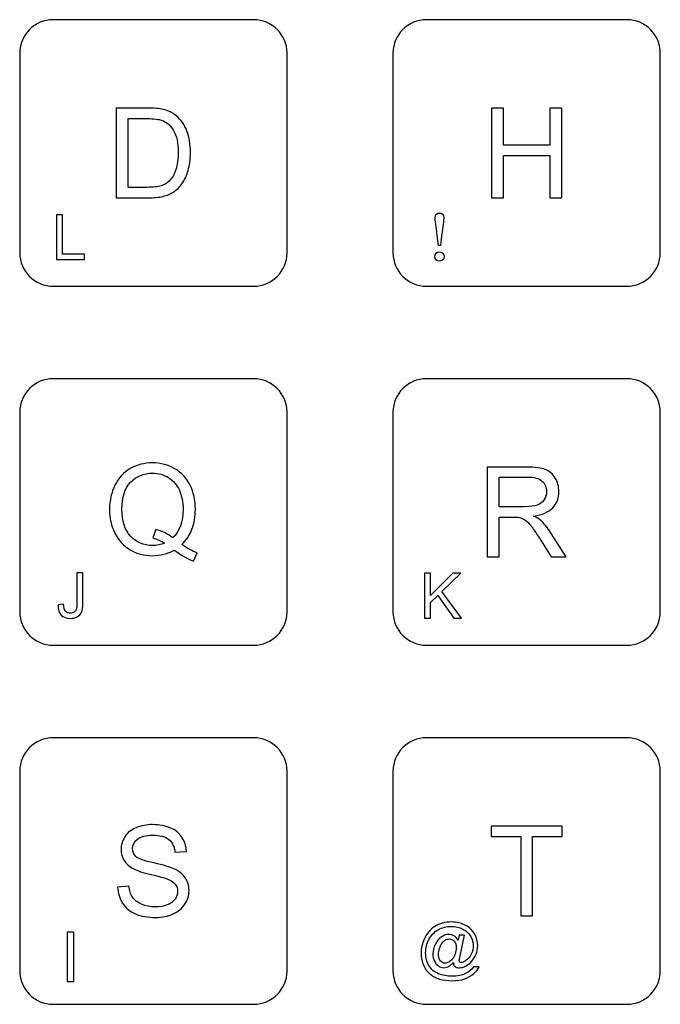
# Model space of a CAD drawing. Header units: millimetres. Extents: x 7143 to 9546, y -1575 to -869.
# Tile 58 of 94: x 7482 to 7518, y -1155 to -1099. Entities that reach past the tile are written whole.
import ezdxf

# ---------------------------------------------------------------- set-up
doc = ezdxf.new("R2010")
doc.units = ezdxf.units.MM
doc.header["$LTSCALE"] = 3

msp = doc.modelspace()

# ---------------------------------------------------------------- linework, layer by layer
at = {"linetype": 'Continuous', "lineweight": 30}
for points, knots in [([(7483.834, -1099.447), (7483.834, -1099.447), (7495.112, -1099.447), (7495.112, -1099.447), (7495.112, -1099.447), (7496.146, -1099.447), (7496.992, -1100.291), (7496.992, -1101.323), (7496.992, -1101.323), (7496.992, -1101.323), (7496.992, -1112.572), (7496.992, -1112.572), (7496.992, -1112.572), (7496.992, -1113.604), (7496.146, -1114.447), (7495.112, -1114.447), (7495.112, -1114.447), (7495.112, -1114.447), (7483.834, -1114.447), (7483.834, -1114.447), (7483.834, -1114.447), (7482.799, -1114.447), (7481.954, -1113.604), (7481.954, -1112.572), (7481.954, -1112.572), (7481.954, -1112.572), (7481.954, -1101.323), (7481.954, -1101.323), (7481.954, -1101.323), (7481.954, -1100.291), (7482.799, -1099.447), (7483.834, -1099.447)], [0, 0, 0, 0, 0.111111, 0.111111, 0.111111, 0.111111, 0.222222, 0.222222, 0.222222, 0.222222, 0.333333, 0.333333, 0.333333, 0.333333, 0.444444, 0.444444, 0.444444, 0.444444, 0.555556, 0.555556, 0.555556, 0.555556, 0.666667, 0.666667, 0.666667, 0.666667, 0.777778, 0.777778, 0.777778, 0.777778, 1, 1, 1, 1]), ([(7504.834, -1099.447), (7504.834, -1099.447), (7516.112, -1099.447), (7516.112, -1099.447), (7516.112, -1099.447), (7517.146, -1099.447), (7517.992, -1100.291), (7517.992, -1101.323), (7517.992, -1101.323), (7517.992, -1101.323), (7517.992, -1112.572), (7517.992, -1112.572), (7517.992, -1112.572), (7517.992, -1113.604), (7517.146, -1114.447), (7516.112, -1114.447), (7516.112, -1114.447), (7516.112, -1114.447), (7504.834, -1114.447), (7504.834, -1114.447), (7504.834, -1114.447), (7503.8, -1114.447), (7502.954, -1113.604), (7502.954, -1112.572), (7502.954, -1112.572), (7502.954, -1112.572), (7502.954, -1101.323), (7502.954, -1101.323), (7502.954, -1101.323), (7502.954, -1100.291), (7503.8, -1099.447), (7504.834, -1099.447)], [0, 0, 0, 0, 0.111111, 0.111111, 0.111111, 0.111111, 0.222222, 0.222222, 0.222222, 0.222222, 0.333333, 0.333333, 0.333333, 0.333333, 0.444444, 0.444444, 0.444444, 0.444444, 0.555556, 0.555556, 0.555556, 0.555556, 0.666667, 0.666667, 0.666667, 0.666667, 0.777778, 0.777778, 0.777778, 0.777778, 1, 1, 1, 1]), ([(7487.384, -1109.473), (7487.384, -1109.473), (7487.384, -1104.422), (7487.384, -1104.422), (7487.384, -1104.422), (7487.384, -1104.422), (7489.125, -1104.422), (7489.125, -1104.422), (7489.125, -1104.422), (7489.517, -1104.422), (7489.817, -1104.445), (7490.024, -1104.493), (7490.024, -1104.493), (7490.313, -1104.56), (7490.56, -1104.681), (7490.765, -1104.855), (7490.765, -1104.855), (7491.032, -1105.081), (7491.231, -1105.368), (7491.362, -1105.719), (7491.362, -1105.719), (7491.495, -1106.069), (7491.561, -1106.47), (7491.561, -1106.92), (7491.561, -1106.92), (7491.561, -1107.304), (7491.516, -1107.644), (7491.427, -1107.94), (7491.427, -1107.94), (7491.338, -1108.236), (7491.222, -1108.482), (7491.083, -1108.676), (7491.083, -1108.676), (7490.941, -1108.87), (7490.789, -1109.023), (7490.622, -1109.134), (7490.622, -1109.134), (7490.456, -1109.245), (7490.255, -1109.33), (7490.019, -1109.388), (7490.019, -1109.388), (7489.783, -1109.445), (7489.513, -1109.473), (7489.207, -1109.473), (7489.207, -1109.473), (7489.207, -1109.473), (7487.384, -1109.473), (7487.384, -1109.473)], [0, 0, 0, 0, 0.076923, 0.076923, 0.076923, 0.076923, 0.153846, 0.153846, 0.153846, 0.153846, 0.230769, 0.230769, 0.230769, 0.230769, 0.307692, 0.307692, 0.307692, 0.307692, 0.384615, 0.384615, 0.384615, 0.384615, 0.461538, 0.461538, 0.461538, 0.461538, 0.538462, 0.538462, 0.538462, 0.538462, 0.615385, 0.615385, 0.615385, 0.615385, 0.692308, 0.692308, 0.692308, 0.692308, 0.769231, 0.769231, 0.769231, 0.769231, 0.846154, 0.846154, 0.846154, 0.846154, 1, 1, 1, 1]), ([(7508.497, -1109.473), (7508.497, -1109.473), (7508.497, -1104.422), (7508.497, -1104.422), (7508.497, -1104.422), (7508.497, -1104.422), (7509.167, -1104.422), (7509.167, -1104.422), (7509.167, -1104.422), (7509.167, -1104.422), (7509.167, -1106.503), (7509.167, -1106.503), (7509.167, -1106.503), (7509.167, -1106.503), (7511.778, -1106.503), (7511.778, -1106.503), (7511.778, -1106.503), (7511.778, -1106.503), (7511.778, -1104.422), (7511.778, -1104.422), (7511.778, -1104.422), (7511.778, -1104.422), (7512.448, -1104.422), (7512.448, -1104.422), (7512.448, -1104.422), (7512.448, -1104.422), (7512.448, -1109.473), (7512.448, -1109.473), (7512.448, -1109.473), (7512.448, -1109.473), (7511.778, -1109.473), (7511.778, -1109.473), (7511.778, -1109.473), (7511.778, -1109.473), (7511.778, -1107.096), (7511.778, -1107.096), (7511.778, -1107.096), (7511.778, -1107.096), (7509.167, -1107.096), (7509.167, -1107.096), (7509.167, -1107.096), (7509.167, -1107.096), (7509.167, -1109.473), (7509.167, -1109.473), (7509.167, -1109.473), (7509.167, -1109.473), (7508.497, -1109.473), (7508.497, -1109.473)], [0, 0, 0, 0, 0.076923, 0.076923, 0.076923, 0.076923, 0.153846, 0.153846, 0.153846, 0.153846, 0.230769, 0.230769, 0.230769, 0.230769, 0.307692, 0.307692, 0.307692, 0.307692, 0.384615, 0.384615, 0.384615, 0.384615, 0.461538, 0.461538, 0.461538, 0.461538, 0.538462, 0.538462, 0.538462, 0.538462, 0.615385, 0.615385, 0.615385, 0.615385, 0.692308, 0.692308, 0.692308, 0.692308, 0.769231, 0.769231, 0.769231, 0.769231, 0.846154, 0.846154, 0.846154, 0.846154, 1, 1, 1, 1]), ([(7488.055, -1108.881), (7488.055, -1108.881), (7489.132, -1108.881), (7489.132, -1108.881), (7489.132, -1108.881), (7489.464, -1108.881), (7489.726, -1108.85), (7489.915, -1108.788), (7489.915, -1108.788), (7490.104, -1108.725), (7490.255, -1108.638), (7490.368, -1108.526), (7490.368, -1108.526), (7490.525, -1108.367), (7490.649, -1108.153), (7490.737, -1107.885), (7490.737, -1107.885), (7490.825, -1107.617), (7490.87, -1107.292), (7490.87, -1106.91), (7490.87, -1106.91), (7490.87, -1106.381), (7490.783, -1105.974), (7490.61, -1105.689), (7490.61, -1105.689), (7490.437, -1105.405), (7490.226, -1105.214), (7489.978, -1105.118), (7489.978, -1105.118), (7489.8, -1105.048), (7489.511, -1105.014), (7489.114, -1105.014), (7489.114, -1105.014), (7489.114, -1105.014), (7488.055, -1105.014), (7488.055, -1105.014), (7488.055, -1105.014), (7488.055, -1105.014), (7488.055, -1108.881), (7488.055, -1108.881)], [0, 0, 0, 0, 0.090909, 0.090909, 0.090909, 0.090909, 0.181818, 0.181818, 0.181818, 0.181818, 0.272727, 0.272727, 0.272727, 0.272727, 0.363636, 0.363636, 0.363636, 0.363636, 0.454545, 0.454545, 0.454545, 0.454545, 0.545455, 0.545455, 0.545455, 0.545455, 0.636364, 0.636364, 0.636364, 0.636364, 0.727273, 0.727273, 0.727273, 0.727273, 0.818182, 0.818182, 0.818182, 0.818182, 1, 1, 1, 1]), ([(7484.021, -1112.944), (7484.021, -1112.944), (7484.021, -1110.418), (7484.021, -1110.418), (7484.021, -1110.418), (7484.021, -1110.418), (7484.357, -1110.418), (7484.357, -1110.418), (7484.357, -1110.418), (7484.357, -1110.418), (7484.357, -1112.648), (7484.357, -1112.648), (7484.357, -1112.648), (7484.357, -1112.648), (7485.598, -1112.648), (7485.598, -1112.648), (7485.598, -1112.648), (7485.598, -1112.648), (7485.598, -1112.944), (7485.598, -1112.944), (7485.598, -1112.944), (7485.598, -1112.944), (7484.021, -1112.944), (7484.021, -1112.944)], [0, 0, 0, 0, 0.142857, 0.142857, 0.142857, 0.142857, 0.285714, 0.285714, 0.285714, 0.285714, 0.428571, 0.428571, 0.428571, 0.428571, 0.571429, 0.571429, 0.571429, 0.571429, 0.714286, 0.714286, 0.714286, 0.714286, 1, 1, 1, 1]), ([(7505.57, -1110.326), (7505.422, -1110.326), (7505.327, -1110.415), (7505.327, -1110.584), (7505.327, -1110.584), (7505.327, -1110.746), (7505.369, -1111.064), (7505.447, -1111.596), (7505.447, -1111.596), (7505.447, -1111.596), (7505.51, -1112.154), (7505.51, -1112.154), (7505.51, -1112.154), (7505.51, -1112.154), (7505.623, -1112.154), (7505.623, -1112.154), (7505.623, -1112.154), (7505.623, -1112.154), (7505.687, -1111.596), (7505.687, -1111.596), (7505.687, -1111.596), (7505.764, -1111.064), (7505.807, -1110.746), (7505.807, -1110.584), (7505.807, -1110.584), (7505.807, -1110.415), (7505.715, -1110.326), (7505.57, -1110.326)], [0, 0, 0, 0, 0.125, 0.125, 0.125, 0.125, 0.25, 0.25, 0.25, 0.25, 0.375, 0.375, 0.375, 0.375, 0.5, 0.5, 0.5, 0.5, 0.625, 0.625, 0.625, 0.625, 0.75, 0.75, 0.75, 0.75, 1, 1, 1, 1]), ([(7505.57, -1113.036), (7505.715, -1113.036), (7505.831, -1112.919), (7505.831, -1112.778), (7505.831, -1112.778), (7505.831, -1112.637), (7505.715, -1112.514), (7505.57, -1112.514), (7505.57, -1112.514), (7505.422, -1112.514), (7505.306, -1112.637), (7505.306, -1112.778), (7505.306, -1112.778), (7505.306, -1112.919), (7505.422, -1113.036), (7505.57, -1113.036)], [0, 0, 0, 0, 0.2, 0.2, 0.2, 0.2, 0.4, 0.4, 0.4, 0.4, 0.6, 0.6, 0.6, 0.6, 1, 1, 1, 1]), ([(7483.834, -1119.647), (7483.834, -1119.647), (7495.112, -1119.647), (7495.112, -1119.647), (7495.112, -1119.647), (7496.146, -1119.647), (7496.992, -1120.491), (7496.992, -1121.523), (7496.992, -1121.523), (7496.992, -1121.523), (7496.992, -1132.772), (7496.992, -1132.772), (7496.992, -1132.772), (7496.992, -1133.804), (7496.146, -1134.647), (7495.112, -1134.647), (7495.112, -1134.647), (7495.112, -1134.647), (7483.834, -1134.647), (7483.834, -1134.647), (7483.834, -1134.647), (7482.799, -1134.647), (7481.954, -1133.804), (7481.954, -1132.772), (7481.954, -1132.772), (7481.954, -1132.772), (7481.954, -1121.523), (7481.954, -1121.523), (7481.954, -1121.523), (7481.954, -1120.491), (7482.799, -1119.647), (7483.834, -1119.647)], [0, 0, 0, 0, 0.111111, 0.111111, 0.111111, 0.111111, 0.222222, 0.222222, 0.222222, 0.222222, 0.333333, 0.333333, 0.333333, 0.333333, 0.444444, 0.444444, 0.444444, 0.444444, 0.555556, 0.555556, 0.555556, 0.555556, 0.666667, 0.666667, 0.666667, 0.666667, 0.777778, 0.777778, 0.777778, 0.777778, 1, 1, 1, 1]), ([(7504.834, -1119.647), (7504.834, -1119.647), (7516.112, -1119.647), (7516.112, -1119.647), (7516.112, -1119.647), (7517.146, -1119.647), (7517.992, -1120.491), (7517.992, -1121.523), (7517.992, -1121.523), (7517.992, -1121.523), (7517.992, -1132.772), (7517.992, -1132.772), (7517.992, -1132.772), (7517.992, -1133.804), (7517.146, -1134.647), (7516.112, -1134.647), (7516.112, -1134.647), (7516.112, -1134.647), (7504.834, -1134.647), (7504.834, -1134.647), (7504.834, -1134.647), (7503.8, -1134.647), (7502.954, -1133.804), (7502.954, -1132.772), (7502.954, -1132.772), (7502.954, -1132.772), (7502.954, -1121.523), (7502.954, -1121.523), (7502.954, -1121.523), (7502.954, -1120.491), (7503.8, -1119.647), (7504.834, -1119.647)], [0, 0, 0, 0, 0.111111, 0.111111, 0.111111, 0.111111, 0.222222, 0.222222, 0.222222, 0.222222, 0.333333, 0.333333, 0.333333, 0.333333, 0.444444, 0.444444, 0.444444, 0.444444, 0.555556, 0.555556, 0.555556, 0.555556, 0.666667, 0.666667, 0.666667, 0.666667, 0.777778, 0.777778, 0.777778, 0.777778, 1, 1, 1, 1]), ([(7491.073, -1128.978), (7491.385, -1129.192), (7491.672, -1129.347), (7491.935, -1129.446), (7491.935, -1129.446), (7491.935, -1129.446), (7491.736, -1129.911), (7491.736, -1129.911), (7491.736, -1129.911), (7491.373, -1129.781), (7491.011, -1129.575), (7490.65, -1129.293), (7490.65, -1129.293), (7490.276, -1129.501), (7489.863, -1129.605), (7489.411, -1129.605), (7489.411, -1129.605), (7488.955, -1129.605), (7488.541, -1129.494), (7488.17, -1129.274), (7488.17, -1129.274), (7487.798, -1129.054), (7487.512, -1128.744), (7487.311, -1128.345), (7487.311, -1128.345), (7487.11, -1127.945), (7487.01, -1127.496), (7487.01, -1126.995), (7487.01, -1126.995), (7487.01, -1126.498), (7487.111, -1126.045), (7487.314, -1125.636), (7487.314, -1125.636), (7487.515, -1125.228), (7487.803, -1124.917), (7488.176, -1124.703), (7488.176, -1124.703), (7488.548, -1124.49), (7488.966, -1124.383), (7489.427, -1124.383), (7489.427, -1124.383), (7489.892, -1124.383), (7490.312, -1124.494), (7490.686, -1124.715), (7490.686, -1124.715), (7491.06, -1124.937), (7491.346, -1125.247), (7491.542, -1125.645), (7491.542, -1125.645), (7491.739, -1126.043), (7491.836, -1126.492), (7491.836, -1126.992), (7491.836, -1126.992), (7491.836, -1127.408), (7491.773, -1127.781), (7491.646, -1128.112), (7491.646, -1128.112), (7491.52, -1128.444), (7491.328, -1128.732), (7491.073, -1128.978)], [0, 0, 0, 0, 0.0625, 0.0625, 0.0625, 0.0625, 0.125, 0.125, 0.125, 0.125, 0.1875, 0.1875, 0.1875, 0.1875, 0.25, 0.25, 0.25, 0.25, 0.3125, 0.3125, 0.3125, 0.3125, 0.375, 0.375, 0.375, 0.375, 0.4375, 0.4375, 0.4375, 0.4375, 0.5, 0.5, 0.5, 0.5, 0.5625, 0.5625, 0.5625, 0.5625, 0.625, 0.625, 0.625, 0.625, 0.6875, 0.6875, 0.6875, 0.6875, 0.75, 0.75, 0.75, 0.75, 0.8125, 0.8125, 0.8125, 0.8125, 0.875, 0.875, 0.875, 0.875, 1, 1, 1, 1]), ([(7489.606, -1128.124), (7489.99, -1128.232), (7490.308, -1128.393), (7490.557, -1128.606), (7490.557, -1128.606), (7490.948, -1128.249), (7491.145, -1127.711), (7491.145, -1126.994), (7491.145, -1126.994), (7491.145, -1126.586), (7491.075, -1126.23), (7490.937, -1125.925), (7490.937, -1125.925), (7490.798, -1125.619), (7490.596, -1125.383), (7490.329, -1125.215), (7490.329, -1125.215), (7490.062, -1125.047), (7489.762, -1124.962), (7489.43, -1124.962), (7489.43, -1124.962), (7488.933, -1124.962), (7488.52, -1125.132), (7488.193, -1125.472), (7488.193, -1125.472), (7487.865, -1125.813), (7487.702, -1126.321), (7487.702, -1126.997), (7487.702, -1126.997), (7487.702, -1127.652), (7487.864, -1128.156), (7488.187, -1128.507), (7488.187, -1128.507), (7488.512, -1128.858), (7488.926, -1129.033), (7489.43, -1129.033), (7489.43, -1129.033), (7489.668, -1129.033), (7489.892, -1128.988), (7490.104, -1128.899), (7490.104, -1128.899), (7489.895, -1128.764), (7489.675, -1128.667), (7489.444, -1128.61), (7489.444, -1128.61), (7489.444, -1128.61), (7489.606, -1128.124), (7489.606, -1128.124)], [0, 0, 0, 0, 0.076923, 0.076923, 0.076923, 0.076923, 0.153846, 0.153846, 0.153846, 0.153846, 0.230769, 0.230769, 0.230769, 0.230769, 0.307692, 0.307692, 0.307692, 0.307692, 0.384615, 0.384615, 0.384615, 0.384615, 0.461538, 0.461538, 0.461538, 0.461538, 0.538462, 0.538462, 0.538462, 0.538462, 0.615385, 0.615385, 0.615385, 0.615385, 0.692308, 0.692308, 0.692308, 0.692308, 0.769231, 0.769231, 0.769231, 0.769231, 0.846154, 0.846154, 0.846154, 0.846154, 1, 1, 1, 1]), ([(7508.251, -1129.673), (7508.251, -1129.673), (7508.251, -1124.622), (7508.251, -1124.622), (7508.251, -1124.622), (7508.251, -1124.622), (7510.49, -1124.622), (7510.49, -1124.622), (7510.49, -1124.622), (7510.94, -1124.622), (7511.282, -1124.667), (7511.516, -1124.758), (7511.516, -1124.758), (7511.75, -1124.848), (7511.937, -1125.008), (7512.077, -1125.238), (7512.077, -1125.238), (7512.217, -1125.467), (7512.287, -1125.721), (7512.287, -1125.999), (7512.287, -1125.999), (7512.287, -1126.357), (7512.17, -1126.659), (7511.938, -1126.905), (7511.938, -1126.905), (7511.707, -1127.151), (7511.349, -1127.306), (7510.865, -1127.373), (7510.865, -1127.373), (7511.042, -1127.458), (7511.176, -1127.543), (7511.268, -1127.625), (7511.268, -1127.625), (7511.463, -1127.804), (7511.648, -1128.028), (7511.821, -1128.298), (7511.821, -1128.298), (7511.821, -1128.298), (7512.695, -1129.673), (7512.695, -1129.673), (7512.695, -1129.673), (7512.695, -1129.673), (7511.86, -1129.673), (7511.86, -1129.673), (7511.86, -1129.673), (7511.86, -1129.673), (7511.192, -1128.622), (7511.192, -1128.622), (7511.192, -1128.622), (7510.998, -1128.317), (7510.837, -1128.086), (7510.711, -1127.925), (7510.711, -1127.925), (7510.584, -1127.764), (7510.471, -1127.652), (7510.371, -1127.587), (7510.371, -1127.587), (7510.272, -1127.524), (7510.17, -1127.479), (7510.066, -1127.453), (7510.066, -1127.453), (7509.991, -1127.438), (7509.868, -1127.43), (7509.695, -1127.43), (7509.695, -1127.43), (7509.695, -1127.43), (7508.921, -1127.43), (7508.921, -1127.43), (7508.921, -1127.43), (7508.921, -1127.43), (7508.921, -1129.673), (7508.921, -1129.673), (7508.921, -1129.673), (7508.921, -1129.673), (7508.251, -1129.673), (7508.251, -1129.673)], [0, 0, 0, 0, 0.05, 0.05, 0.05, 0.05, 0.1, 0.1, 0.1, 0.1, 0.15, 0.15, 0.15, 0.15, 0.2, 0.2, 0.2, 0.2, 0.25, 0.25, 0.25, 0.25, 0.3, 0.3, 0.3, 0.3, 0.35, 0.35, 0.35, 0.35, 0.4, 0.4, 0.4, 0.4, 0.45, 0.45, 0.45, 0.45, 0.5, 0.5, 0.5, 0.5, 0.55, 0.55, 0.55, 0.55, 0.6, 0.6, 0.6, 0.6, 0.65, 0.65, 0.65, 0.65, 0.7, 0.7, 0.7, 0.7, 0.75, 0.75, 0.75, 0.75, 0.8, 0.8, 0.8, 0.8, 0.85, 0.85, 0.85, 0.85, 0.9, 0.9, 0.9, 0.9, 1, 1, 1, 1]), ([(7508.921, -1126.851), (7508.921, -1126.851), (7510.356, -1126.851), (7510.356, -1126.851), (7510.356, -1126.851), (7510.661, -1126.851), (7510.899, -1126.819), (7511.071, -1126.756), (7511.071, -1126.756), (7511.242, -1126.694), (7511.373, -1126.592), (7511.461, -1126.452), (7511.461, -1126.452), (7511.55, -1126.314), (7511.595, -1126.163), (7511.595, -1126), (7511.595, -1126), (7511.595, -1125.761), (7511.509, -1125.563), (7511.336, -1125.409), (7511.336, -1125.409), (7511.164, -1125.255), (7510.891, -1125.179), (7510.518, -1125.179), (7510.518, -1125.179), (7510.518, -1125.179), (7508.921, -1125.179), (7508.921, -1125.179), (7508.921, -1125.179), (7508.921, -1125.179), (7508.921, -1126.851), (7508.921, -1126.851)], [0, 0, 0, 0, 0.111111, 0.111111, 0.111111, 0.111111, 0.222222, 0.222222, 0.222222, 0.222222, 0.333333, 0.333333, 0.333333, 0.333333, 0.444444, 0.444444, 0.444444, 0.444444, 0.555556, 0.555556, 0.555556, 0.555556, 0.666667, 0.666667, 0.666667, 0.666667, 0.777778, 0.777778, 0.777778, 0.777778, 1, 1, 1, 1]), ([(7484.119, -1132.375), (7484.119, -1132.375), (7484.419, -1132.334), (7484.419, -1132.334), (7484.419, -1132.334), (7484.427, -1132.528), (7484.463, -1132.66), (7484.527, -1132.732), (7484.527, -1132.732), (7484.591, -1132.803), (7484.68, -1132.839), (7484.794, -1132.839), (7484.794, -1132.839), (7484.877, -1132.839), (7484.95, -1132.819), (7485.01, -1132.781), (7485.01, -1132.781), (7485.071, -1132.742), (7485.113, -1132.69), (7485.136, -1132.624), (7485.136, -1132.624), (7485.159, -1132.558), (7485.17, -1132.452), (7485.17, -1132.308), (7485.17, -1132.308), (7485.17, -1132.308), (7485.17, -1130.567), (7485.17, -1130.567), (7485.17, -1130.567), (7485.17, -1130.567), (7485.505, -1130.567), (7485.505, -1130.567), (7485.505, -1130.567), (7485.505, -1130.567), (7485.505, -1132.288), (7485.505, -1132.288), (7485.505, -1132.288), (7485.505, -1132.499), (7485.48, -1132.662), (7485.429, -1132.779), (7485.429, -1132.779), (7485.378, -1132.895), (7485.297, -1132.983), (7485.186, -1133.044), (7485.186, -1133.044), (7485.076, -1133.105), (7484.946, -1133.135), (7484.797, -1133.135), (7484.797, -1133.135), (7484.575, -1133.135), (7484.406, -1133.072), (7484.288, -1132.944), (7484.288, -1132.944), (7484.171, -1132.816), (7484.114, -1132.627), (7484.119, -1132.375)], [0, 0, 0, 0, 0.066667, 0.066667, 0.066667, 0.066667, 0.133333, 0.133333, 0.133333, 0.133333, 0.2, 0.2, 0.2, 0.2, 0.266667, 0.266667, 0.266667, 0.266667, 0.333333, 0.333333, 0.333333, 0.333333, 0.4, 0.4, 0.4, 0.4, 0.466667, 0.466667, 0.466667, 0.466667, 0.533333, 0.533333, 0.533333, 0.533333, 0.6, 0.6, 0.6, 0.6, 0.666667, 0.666667, 0.666667, 0.666667, 0.733333, 0.733333, 0.733333, 0.733333, 0.8, 0.8, 0.8, 0.8, 0.866667, 0.866667, 0.866667, 0.866667, 1, 1, 1, 1]), ([(7504.724, -1133.114), (7504.724, -1133.114), (7504.724, -1130.588), (7504.724, -1130.588), (7504.724, -1130.588), (7504.724, -1130.588), (7505.059, -1130.588), (7505.059, -1130.588), (7505.059, -1130.588), (7505.059, -1130.588), (7505.059, -1131.84), (7505.059, -1131.84), (7505.059, -1131.84), (7505.059, -1131.84), (7506.314, -1130.588), (7506.314, -1130.588), (7506.314, -1130.588), (7506.314, -1130.588), (7506.767, -1130.588), (7506.767, -1130.588), (7506.767, -1130.588), (7506.767, -1130.588), (7505.707, -1131.612), (7505.707, -1131.612), (7505.707, -1131.612), (7505.707, -1131.612), (7506.813, -1133.114), (7506.813, -1133.114), (7506.813, -1133.114), (7506.813, -1133.114), (7506.372, -1133.114), (7506.372, -1133.114), (7506.372, -1133.114), (7506.372, -1133.114), (7505.473, -1131.839), (7505.473, -1131.839), (7505.473, -1131.839), (7505.473, -1131.839), (7505.059, -1132.239), (7505.059, -1132.239), (7505.059, -1132.239), (7505.059, -1132.239), (7505.059, -1133.114), (7505.059, -1133.114), (7505.059, -1133.114), (7505.059, -1133.114), (7504.724, -1133.114), (7504.724, -1133.114)], [0, 0, 0, 0, 0.076923, 0.076923, 0.076923, 0.076923, 0.153846, 0.153846, 0.153846, 0.153846, 0.230769, 0.230769, 0.230769, 0.230769, 0.307692, 0.307692, 0.307692, 0.307692, 0.384615, 0.384615, 0.384615, 0.384615, 0.461538, 0.461538, 0.461538, 0.461538, 0.538462, 0.538462, 0.538462, 0.538462, 0.615385, 0.615385, 0.615385, 0.615385, 0.692308, 0.692308, 0.692308, 0.692308, 0.769231, 0.769231, 0.769231, 0.769231, 0.846154, 0.846154, 0.846154, 0.846154, 1, 1, 1, 1]), ([(7483.834, -1139.847), (7483.834, -1139.847), (7495.112, -1139.847), (7495.112, -1139.847), (7495.112, -1139.847), (7496.146, -1139.847), (7496.992, -1140.691), (7496.992, -1141.723), (7496.992, -1141.723), (7496.992, -1141.723), (7496.992, -1152.972), (7496.992, -1152.972), (7496.992, -1152.972), (7496.992, -1154.004), (7496.146, -1154.847), (7495.112, -1154.847), (7495.112, -1154.847), (7495.112, -1154.847), (7483.834, -1154.847), (7483.834, -1154.847), (7483.834, -1154.847), (7482.799, -1154.847), (7481.954, -1154.004), (7481.954, -1152.972), (7481.954, -1152.972), (7481.954, -1152.972), (7481.954, -1141.723), (7481.954, -1141.723), (7481.954, -1141.723), (7481.954, -1140.691), (7482.799, -1139.847), (7483.834, -1139.847)], [0, 0, 0, 0, 0.111111, 0.111111, 0.111111, 0.111111, 0.222222, 0.222222, 0.222222, 0.222222, 0.333333, 0.333333, 0.333333, 0.333333, 0.444444, 0.444444, 0.444444, 0.444444, 0.555556, 0.555556, 0.555556, 0.555556, 0.666667, 0.666667, 0.666667, 0.666667, 0.777778, 0.777778, 0.777778, 0.777778, 1, 1, 1, 1]), ([(7504.834, -1139.847), (7504.834, -1139.847), (7516.112, -1139.847), (7516.112, -1139.847), (7516.112, -1139.847), (7517.146, -1139.847), (7517.992, -1140.691), (7517.992, -1141.723), (7517.992, -1141.723), (7517.992, -1141.723), (7517.992, -1152.972), (7517.992, -1152.972), (7517.992, -1152.972), (7517.992, -1154.004), (7517.146, -1154.847), (7516.112, -1154.847), (7516.112, -1154.847), (7516.112, -1154.847), (7504.834, -1154.847), (7504.834, -1154.847), (7504.834, -1154.847), (7503.8, -1154.847), (7502.954, -1154.004), (7502.954, -1152.972), (7502.954, -1152.972), (7502.954, -1152.972), (7502.954, -1141.723), (7502.954, -1141.723), (7502.954, -1141.723), (7502.954, -1140.691), (7503.8, -1139.847), (7504.834, -1139.847)], [0, 0, 0, 0, 0.111111, 0.111111, 0.111111, 0.111111, 0.222222, 0.222222, 0.222222, 0.222222, 0.333333, 0.333333, 0.333333, 0.333333, 0.444444, 0.444444, 0.444444, 0.444444, 0.555556, 0.555556, 0.555556, 0.555556, 0.666667, 0.666667, 0.666667, 0.666667, 0.777778, 0.777778, 0.777778, 0.777778, 1, 1, 1, 1]), ([(7487.465, -1148.251), (7487.465, -1148.251), (7488.093, -1148.194), (7488.093, -1148.194), (7488.093, -1148.194), (7488.123, -1148.448), (7488.192, -1148.656), (7488.301, -1148.82), (7488.301, -1148.82), (7488.411, -1148.982), (7488.58, -1149.114), (7488.809, -1149.215), (7488.809, -1149.215), (7489.039, -1149.315), (7489.297, -1149.365), (7489.584, -1149.365), (7489.584, -1149.365), (7489.84, -1149.365), (7490.064, -1149.328), (7490.259, -1149.251), (7490.259, -1149.251), (7490.455, -1149.175), (7490.599, -1149.07), (7490.694, -1148.937), (7490.694, -1148.937), (7490.79, -1148.804), (7490.838, -1148.66), (7490.838, -1148.505), (7490.838, -1148.505), (7490.838, -1148.347), (7490.792, -1148.209), (7490.7, -1148.091), (7490.7, -1148.091), (7490.609, -1147.973), (7490.457, -1147.874), (7490.245, -1147.793), (7490.245, -1147.793), (7490.11, -1147.741), (7489.81, -1147.659), (7489.346, -1147.547), (7489.346, -1147.547), (7488.881, -1147.436), (7488.557, -1147.331), (7488.371, -1147.232), (7488.371, -1147.232), (7488.13, -1147.105), (7487.951, -1146.948), (7487.833, -1146.761), (7487.833, -1146.761), (7487.715, -1146.574), (7487.656, -1146.363), (7487.656, -1146.132), (7487.656, -1146.132), (7487.656, -1145.875), (7487.729, -1145.636), (7487.873, -1145.415), (7487.873, -1145.415), (7488.018, -1145.193), (7488.228, -1145.025), (7488.507, -1144.91), (7488.507, -1144.91), (7488.785, -1144.794), (7489.094, -1144.737), (7489.434, -1144.737), (7489.434, -1144.737), (7489.808, -1144.737), (7490.138, -1144.797), (7490.424, -1144.918), (7490.424, -1144.918), (7490.71, -1145.038), (7490.93, -1145.215), (7491.084, -1145.451), (7491.084, -1145.451), (7491.238, -1145.685), (7491.32, -1145.95), (7491.332, -1146.247), (7491.332, -1146.247), (7491.332, -1146.247), (7490.69, -1146.296), (7490.69, -1146.296), (7490.69, -1146.296), (7490.656, -1145.977), (7490.539, -1145.736), (7490.34, -1145.574), (7490.34, -1145.574), (7490.142, -1145.411), (7489.848, -1145.33), (7489.46, -1145.33), (7489.46, -1145.33), (7489.055, -1145.33), (7488.76, -1145.404), (7488.575, -1145.552), (7488.575, -1145.552), (7488.391, -1145.7), (7488.298, -1145.879), (7488.298, -1146.088), (7488.298, -1146.088), (7488.298, -1146.269), (7488.364, -1146.418), (7488.494, -1146.536), (7488.494, -1146.536), (7488.624, -1146.652), (7488.959, -1146.774), (7489.502, -1146.896), (7489.502, -1146.896), (7490.045, -1147.019), (7490.418, -1147.126), (7490.62, -1147.218), (7490.62, -1147.218), (7490.913, -1147.353), (7491.131, -1147.524), (7491.271, -1147.732), (7491.271, -1147.732), (7491.411, -1147.939), (7491.48, -1148.178), (7491.48, -1148.448), (7491.48, -1148.448), (7491.48, -1148.717), (7491.404, -1148.969), (7491.249, -1149.207), (7491.249, -1149.207), (7491.095, -1149.444), (7490.876, -1149.629), (7490.587, -1149.76), (7490.587, -1149.76), (7490.299, -1149.892), (7489.976, -1149.958), (7489.615, -1149.958), (7489.615, -1149.958), (7489.159, -1149.958), (7488.776, -1149.891), (7488.468, -1149.758), (7488.468, -1149.758), (7488.159, -1149.625), (7487.918, -1149.425), (7487.743, -1149.157), (7487.743, -1149.157), (7487.566, -1148.89), (7487.475, -1148.588), (7487.465, -1148.251)], [0, 0, 0, 0, 0.027778, 0.027778, 0.027778, 0.027778, 0.055556, 0.055556, 0.055556, 0.055556, 0.083333, 0.083333, 0.083333, 0.083333, 0.111111, 0.111111, 0.111111, 0.111111, 0.138889, 0.138889, 0.138889, 0.138889, 0.166667, 0.166667, 0.166667, 0.166667, 0.194444, 0.194444, 0.194444, 0.194444, 0.222222, 0.222222, 0.222222, 0.222222, 0.25, 0.25, 0.25, 0.25, 0.277778, 0.277778, 0.277778, 0.277778, 0.305556, 0.305556, 0.305556, 0.305556, 0.333333, 0.333333, 0.333333, 0.333333, 0.361111, 0.361111, 0.361111, 0.361111, 0.388889, 0.388889, 0.388889, 0.388889, 0.416667, 0.416667, 0.416667, 0.416667, 0.444444, 0.444444, 0.444444, 0.444444, 0.472222, 0.472222, 0.472222, 0.472222, 0.5, 0.5, 0.5, 0.5, 0.527778, 0.527778, 0.527778, 0.527778, 0.555556, 0.555556, 0.555556, 0.555556, 0.583333, 0.583333, 0.583333, 0.583333, 0.611111, 0.611111, 0.611111, 0.611111, 0.638889, 0.638889, 0.638889, 0.638889, 0.666667, 0.666667, 0.666667, 0.666667, 0.694444, 0.694444, 0.694444, 0.694444, 0.722222, 0.722222, 0.722222, 0.722222, 0.75, 0.75, 0.75, 0.75, 0.777778, 0.777778, 0.777778, 0.777778, 0.805556, 0.805556, 0.805556, 0.805556, 0.833333, 0.833333, 0.833333, 0.833333, 0.861111, 0.861111, 0.861111, 0.861111, 0.888889, 0.888889, 0.888889, 0.888889, 0.916667, 0.916667, 0.916667, 0.916667, 0.944444, 0.944444, 0.944444, 0.944444, 1, 1, 1, 1]), ([(7510.138, -1149.873), (7510.138, -1149.873), (7510.138, -1145.414), (7510.138, -1145.414), (7510.138, -1145.414), (7510.138, -1145.414), (7508.472, -1145.414), (7508.472, -1145.414), (7508.472, -1145.414), (7508.472, -1145.414), (7508.472, -1144.822), (7508.472, -1144.822), (7508.472, -1144.822), (7508.472, -1144.822), (7512.473, -1144.822), (7512.473, -1144.822), (7512.473, -1144.822), (7512.473, -1144.822), (7512.473, -1145.414), (7512.473, -1145.414), (7512.473, -1145.414), (7512.473, -1145.414), (7510.808, -1145.414), (7510.808, -1145.414), (7510.808, -1145.414), (7510.808, -1145.414), (7510.808, -1149.873), (7510.808, -1149.873), (7510.808, -1149.873), (7510.808, -1149.873), (7510.138, -1149.873), (7510.138, -1149.873)], [0, 0, 0, 0, 0.111111, 0.111111, 0.111111, 0.111111, 0.222222, 0.222222, 0.222222, 0.222222, 0.333333, 0.333333, 0.333333, 0.333333, 0.444444, 0.444444, 0.444444, 0.444444, 0.555556, 0.555556, 0.555556, 0.555556, 0.666667, 0.666667, 0.666667, 0.666667, 0.777778, 0.777778, 0.777778, 0.777778, 1, 1, 1, 1]), ([(7506.35, -1152.5), (7506.276, -1152.586), (7506.192, -1152.655), (7506.099, -1152.708), (7506.099, -1152.708), (7506.007, -1152.76), (7505.914, -1152.786), (7505.821, -1152.786), (7505.821, -1152.786), (7505.719, -1152.786), (7505.619, -1152.756), (7505.522, -1152.697), (7505.522, -1152.697), (7505.426, -1152.637), (7505.348, -1152.545), (7505.287, -1152.421), (7505.287, -1152.421), (7505.227, -1152.297), (7505.197, -1152.16), (7505.197, -1152.012), (7505.197, -1152.012), (7505.197, -1151.829), (7505.244, -1151.647), (7505.337, -1151.463), (7505.337, -1151.463), (7505.431, -1151.28), (7505.547, -1151.143), (7505.686, -1151.05), (7505.686, -1151.05), (7505.825, -1150.959), (7505.96, -1150.913), (7506.09, -1150.913), (7506.09, -1150.913), (7506.19, -1150.913), (7506.286, -1150.939), (7506.377, -1150.991), (7506.377, -1150.991), (7506.467, -1151.043), (7506.545, -1151.123), (7506.611, -1151.23), (7506.611, -1151.23), (7506.611, -1151.23), (7506.671, -1150.962), (7506.671, -1150.962), (7506.671, -1150.962), (7506.671, -1150.962), (7506.978, -1150.962), (7506.978, -1150.962), (7506.978, -1150.962), (7506.978, -1150.962), (7506.73, -1152.119), (7506.73, -1152.119), (7506.73, -1152.119), (7506.695, -1152.28), (7506.678, -1152.369), (7506.678, -1152.386), (7506.678, -1152.386), (7506.678, -1152.417), (7506.69, -1152.444), (7506.714, -1152.467), (7506.714, -1152.467), (7506.737, -1152.489), (7506.766, -1152.5), (7506.799, -1152.5), (7506.799, -1152.5), (7506.86, -1152.5), (7506.94, -1152.466), (7507.039, -1152.396), (7507.039, -1152.396), (7507.17, -1152.304), (7507.274, -1152.181), (7507.35, -1152.026), (7507.35, -1152.026), (7507.427, -1151.872), (7507.465, -1151.714), (7507.465, -1151.55), (7507.465, -1151.55), (7507.465, -1151.358), (7507.416, -1151.179), (7507.317, -1151.013), (7507.317, -1151.013), (7507.219, -1150.847), (7507.072, -1150.714), (7506.877, -1150.614), (7506.877, -1150.614), (7506.682, -1150.515), (7506.467, -1150.465), (7506.231, -1150.465), (7506.231, -1150.465), (7505.962, -1150.465), (7505.715, -1150.528), (7505.493, -1150.653), (7505.493, -1150.653), (7505.27, -1150.779), (7505.097, -1150.959), (7504.975, -1151.193), (7504.975, -1151.193), (7504.852, -1151.428), (7504.791, -1151.679), (7504.791, -1151.948), (7504.791, -1151.948), (7504.791, -1152.229), (7504.852, -1152.471), (7504.974, -1152.674), (7504.974, -1152.674), (7505.097, -1152.877), (7505.274, -1153.027), (7505.506, -1153.124), (7505.506, -1153.124), (7505.738, -1153.221), (7505.994, -1153.269), (7506.276, -1153.269), (7506.276, -1153.269), (7506.577, -1153.269), (7506.829, -1153.219), (7507.033, -1153.117), (7507.033, -1153.117), (7507.236, -1153.016), (7507.389, -1152.892), (7507.49, -1152.747), (7507.49, -1152.747), (7507.49, -1152.747), (7507.8, -1152.747), (7507.8, -1152.747), (7507.8, -1152.747), (7507.741, -1152.868), (7507.641, -1152.991), (7507.498, -1153.116), (7507.498, -1153.116), (7507.356, -1153.242), (7507.187, -1153.341), (7506.99, -1153.414), (7506.99, -1153.414), (7506.794, -1153.487), (7506.557, -1153.523), (7506.281, -1153.523), (7506.281, -1153.523), (7506.026, -1153.523), (7505.79, -1153.49), (7505.575, -1153.425), (7505.575, -1153.425), (7505.36, -1153.36), (7505.176, -1153.262), (7505.024, -1153.131), (7505.024, -1153.131), (7504.873, -1152.999), (7504.759, -1152.848), (7504.682, -1152.677), (7504.682, -1152.677), (7504.585, -1152.46), (7504.537, -1152.226), (7504.537, -1151.975), (7504.537, -1151.975), (7504.537, -1151.696), (7504.595, -1151.429), (7504.709, -1151.176), (7504.709, -1151.176), (7504.85, -1150.865), (7505.049, -1150.627), (7505.307, -1150.462), (7505.307, -1150.462), (7505.565, -1150.297), (7505.878, -1150.214), (7506.246, -1150.214), (7506.246, -1150.214), (7506.531, -1150.214), (7506.788, -1150.272), (7507.015, -1150.389), (7507.015, -1150.389), (7507.242, -1150.505), (7507.421, -1150.679), (7507.551, -1150.909), (7507.551, -1150.909), (7507.663, -1151.107), (7507.719, -1151.323), (7507.719, -1151.556), (7507.719, -1151.556), (7507.719, -1151.889), (7507.602, -1152.184), (7507.368, -1152.442), (7507.368, -1152.442), (7507.159, -1152.674), (7506.931, -1152.79), (7506.682, -1152.79), (7506.682, -1152.79), (7506.603, -1152.79), (7506.54, -1152.777), (7506.491, -1152.753), (7506.491, -1152.753), (7506.442, -1152.729), (7506.406, -1152.694), (7506.383, -1152.649), (7506.383, -1152.649), (7506.368, -1152.62), (7506.357, -1152.57), (7506.35, -1152.5)], [0, 0, 0, 0, 0.02, 0.02, 0.02, 0.02, 0.04, 0.04, 0.04, 0.04, 0.06, 0.06, 0.06, 0.06, 0.08, 0.08, 0.08, 0.08, 0.1, 0.1, 0.1, 0.1, 0.12, 0.12, 0.12, 0.12, 0.14, 0.14, 0.14, 0.14, 0.16, 0.16, 0.16, 0.16, 0.18, 0.18, 0.18, 0.18, 0.2, 0.2, 0.2, 0.2, 0.22, 0.22, 0.22, 0.22, 0.24, 0.24, 0.24, 0.24, 0.26, 0.26, 0.26, 0.26, 0.28, 0.28, 0.28, 0.28, 0.3, 0.3, 0.3, 0.3, 0.32, 0.32, 0.32, 0.32, 0.34, 0.34, 0.34, 0.34, 0.36, 0.36, 0.36, 0.36, 0.38, 0.38, 0.38, 0.38, 0.4, 0.4, 0.4, 0.4, 0.42, 0.42, 0.42, 0.42, 0.44, 0.44, 0.44, 0.44, 0.46, 0.46, 0.46, 0.46, 0.48, 0.48, 0.48, 0.48, 0.5, 0.5, 0.5, 0.5, 0.52, 0.52, 0.52, 0.52, 0.54, 0.54, 0.54, 0.54, 0.56, 0.56, 0.56, 0.56, 0.58, 0.58, 0.58, 0.58, 0.6, 0.6, 0.6, 0.6, 0.62, 0.62, 0.62, 0.62, 0.64, 0.64, 0.64, 0.64, 0.66, 0.66, 0.66, 0.66, 0.68, 0.68, 0.68, 0.68, 0.7, 0.7, 0.7, 0.7, 0.72, 0.72, 0.72, 0.72, 0.74, 0.74, 0.74, 0.74, 0.76, 0.76, 0.76, 0.76, 0.78, 0.78, 0.78, 0.78, 0.8, 0.8, 0.8, 0.8, 0.82, 0.82, 0.82, 0.82, 0.84, 0.84, 0.84, 0.84, 0.86, 0.86, 0.86, 0.86, 0.88, 0.88, 0.88, 0.88, 0.9, 0.9, 0.9, 0.9, 0.92, 0.92, 0.92, 0.92, 0.94, 0.94, 0.94, 0.94, 0.96, 0.96, 0.96, 0.96, 1, 1, 1, 1]), ([(7484.625, -1153.558), (7484.625, -1153.558), (7484.625, -1150.78), (7484.625, -1150.78), (7484.625, -1150.78), (7484.625, -1150.78), (7484.994, -1150.78), (7484.994, -1150.78), (7484.994, -1150.78), (7484.994, -1150.78), (7484.994, -1153.558), (7484.994, -1153.558), (7484.994, -1153.558), (7484.994, -1153.558), (7484.625, -1153.558), (7484.625, -1153.558)], [0, 0, 0, 0, 0.2, 0.2, 0.2, 0.2, 0.4, 0.4, 0.4, 0.4, 0.6, 0.6, 0.6, 0.6, 1, 1, 1, 1]), ([(7505.514, -1152.034), (7505.514, -1152.192), (7505.552, -1152.314), (7505.626, -1152.401), (7505.626, -1152.401), (7505.701, -1152.488), (7505.786, -1152.532), (7505.883, -1152.532), (7505.883, -1152.532), (7505.947, -1152.532), (7506.015, -1152.513), (7506.087, -1152.474), (7506.087, -1152.474), (7506.158, -1152.436), (7506.226, -1152.379), (7506.291, -1152.303), (7506.291, -1152.303), (7506.356, -1152.227), (7506.409, -1152.13), (7506.45, -1152.014), (7506.45, -1152.014), (7506.492, -1151.898), (7506.512, -1151.781), (7506.512, -1151.663), (7506.512, -1151.663), (7506.512, -1151.507), (7506.474, -1151.385), (7506.396, -1151.3), (7506.396, -1151.3), (7506.318, -1151.213), (7506.224, -1151.17), (7506.113, -1151.17), (7506.113, -1151.17), (7506.039, -1151.17), (7505.97, -1151.189), (7505.905, -1151.226), (7505.905, -1151.226), (7505.84, -1151.264), (7505.777, -1151.324), (7505.716, -1151.407), (7505.716, -1151.407), (7505.655, -1151.489), (7505.606, -1151.589), (7505.569, -1151.708), (7505.569, -1151.708), (7505.532, -1151.826), (7505.514, -1151.935), (7505.514, -1152.034)], [0, 0, 0, 0, 0.076923, 0.076923, 0.076923, 0.076923, 0.153846, 0.153846, 0.153846, 0.153846, 0.230769, 0.230769, 0.230769, 0.230769, 0.307692, 0.307692, 0.307692, 0.307692, 0.384615, 0.384615, 0.384615, 0.384615, 0.461538, 0.461538, 0.461538, 0.461538, 0.538462, 0.538462, 0.538462, 0.538462, 0.615385, 0.615385, 0.615385, 0.615385, 0.692308, 0.692308, 0.692308, 0.692308, 0.769231, 0.769231, 0.769231, 0.769231, 0.846154, 0.846154, 0.846154, 0.846154, 1, 1, 1, 1])]:
    msp.add_open_spline(points, degree=3, knots=knots, dxfattribs=at)

doc.saveas('drawing.dxf')
